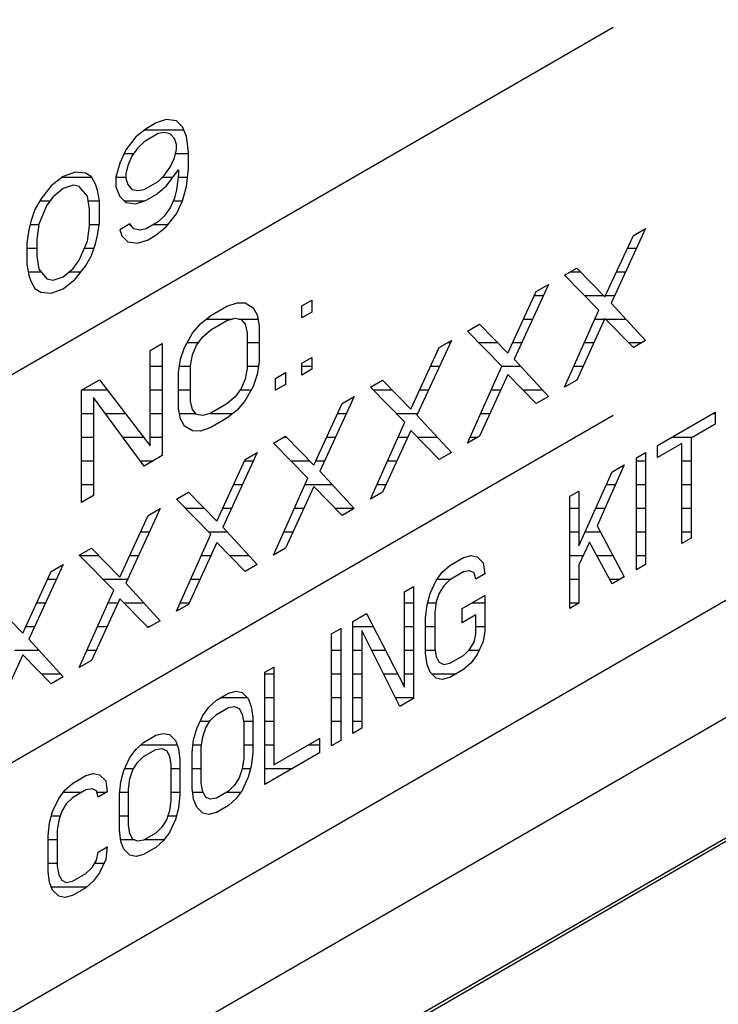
# Model space of a CAD drawing. Header units: millimetres. Extents: x 0 to 5600, y -1552 to 3960.
# Tile 122 of 199: x 4530 to 4546, y 2440 to 2463. Entities that reach past the tile are written whole.
import ezdxf

# ---------------------------------------------------------------- set-up
doc = ezdxf.new("R2010")
doc.units = ezdxf.units.MM
doc.header["$LTSCALE"] = 308
doc.layers.get('0').update_dxf_attribs({"linetype": 'CONTINUOUS'})

msp = doc.modelspace()

# ---------------------------------------------------------------- linework, layer by layer
at = {"color": 7, "linetype": 'Continuous'}
for p, q in [((4514.726, 2430.703), (4571.993, 2463.765)), ((4517.555, 2447.441), (4543.986, 2462.701)), ((4455.309, 2393.622), (4572.465, 2461.262)), ((4533.163, 2460.432), (4532.923, 2460.294)), ((4533.402, 2460.514), (4533.163, 2460.432)), ((4533.641, 2460.483), (4533.402, 2460.514)), ((4533.785, 2460.34), (4533.641, 2460.483)), ((4532.923, 2460.294), (4532.684, 2460.1)), ((4533.211, 2460.178), (4532.875, 2459.984)), ((4533.354, 2460.204), (4533.211, 2460.178)), ((4533.498, 2460.174), (4533.354, 2460.204)), ((4533.594, 2460.06), (4533.498, 2460.174)), ((4533.881, 2460.113), (4533.785, 2460.34)), ((4532.684, 2460.1), (4532.444, 2459.792)), ((4532.875, 2459.984), (4532.732, 2459.845)), ((4533.641, 2459.918), (4533.594, 2460.06)), ((4533.641, 2459.806), (4533.641, 2459.918)), ((4533.929, 2459.746), (4533.881, 2460.113)), ((4532.444, 2459.792), (4532.301, 2459.483)), ((4532.732, 2459.845), (4532.588, 2459.649)), ((4533.594, 2459.609), (4533.641, 2459.806)), ((4533.929, 2459.35), (4533.929, 2459.746)), ((4532.301, 2459.483), (4532.205, 2459.146)), ((4532.588, 2459.649), (4532.492, 2459.424)), ((4533.498, 2459.384), (4533.594, 2459.609)), ((4531.248, 2459.27), (4530.96, 2459.161)), ((4531.487, 2459.239), (4531.248, 2459.27)), ((4531.631, 2459.153), (4531.487, 2459.239)), ((4532.492, 2459.424), (4532.444, 2459.227)), ((4532.444, 2459.227), (4532.444, 2459.115)), ((4533.354, 2459.188), (4533.498, 2459.384)), ((4533.402, 2458.933), (4533.689, 2459.325)), ((4533.689, 2459.212), (4533.641, 2458.846)), ((4533.689, 2459.325), (4533.689, 2459.212)), ((4533.881, 2458.927), (4533.929, 2459.35)), ((4530.96, 2459.161), (4530.673, 2458.939)), ((4531.726, 2458.982), (4531.631, 2459.153)), ((4531.774, 2458.84), (4531.726, 2458.982)), ((4532.205, 2459.146), (4532.205, 2458.92)), ((4532.444, 2459.115), (4532.492, 2458.973)), ((4532.875, 2458.855), (4533.211, 2459.049)), ((4533.211, 2459.049), (4533.354, 2459.188)), ((4530.673, 2458.939), (4530.434, 2458.631)), ((4530.96, 2458.879), (4530.721, 2458.684)), ((4531.2, 2458.96), (4530.96, 2458.879)), ((4531.343, 2458.93), (4531.2, 2458.96)), ((4531.535, 2458.702), (4531.343, 2458.93)), ((4531.822, 2458.586), (4531.774, 2458.84)), ((4532.205, 2458.92), (4532.301, 2458.693)), ((4532.492, 2458.973), (4532.588, 2458.859)), ((4532.588, 2458.859), (4532.732, 2458.829)), ((4532.732, 2458.829), (4532.875, 2458.855)), ((4533.163, 2458.739), (4533.402, 2458.933)), ((4533.641, 2458.846), (4533.594, 2458.649)), ((4533.785, 2458.59), (4533.881, 2458.927)), ((4572.951, 2458.684), (4514.656, 2425.028)), ((4572.964, 2458.611), (4514.726, 2424.987)), ((4530.434, 2458.631), (4530.29, 2458.379)), ((4530.721, 2458.684), (4530.577, 2458.488)), ((4531.583, 2458.391), (4531.535, 2458.702)), ((4531.822, 2458.078), (4531.822, 2458.586)), ((4532.301, 2458.693), (4532.444, 2458.55)), ((4532.444, 2458.55), (4532.684, 2458.519)), ((4532.684, 2458.519), (4532.923, 2458.6)), ((4532.923, 2458.6), (4533.163, 2458.739)), ((4533.594, 2458.649), (4533.498, 2458.424)), ((4533.641, 2458.281), (4533.785, 2458.59)), ((4530.29, 2458.379), (4530.194, 2458.098)), ((4530.577, 2458.488), (4530.386, 2458.039)), ((4531.583, 2457.996), (4531.583, 2458.391)), ((4533.498, 2458.424), (4533.354, 2458.228)), ((4533.402, 2457.974), (4533.641, 2458.281)), ((4530.194, 2458.098), (4530.146, 2457.901)), ((4531.774, 2457.768), (4531.822, 2458.078)), ((4533.211, 2458.089), (4532.923, 2457.923)), ((4533.354, 2458.228), (4533.211, 2458.089)), ((4530.146, 2457.901), (4530.099, 2457.591)), ((4530.386, 2458.039), (4530.338, 2457.672)), ((4531.535, 2457.629), (4531.583, 2457.996)), ((4532.54, 2458.041), (4532.301, 2457.902)), ((4532.301, 2457.902), (4532.349, 2457.761)), ((4532.636, 2457.926), (4532.54, 2458.041)), ((4532.78, 2457.896), (4532.636, 2457.926)), ((4532.923, 2457.923), (4532.78, 2457.896)), ((4533.163, 2457.779), (4533.402, 2457.974)), ((4544.749, 2457.936), (4543.935, 2456.168)), ((4544.462, 2457.77), (4544.749, 2457.936)), ((4530.099, 2457.591), (4530.099, 2457.083)), ((4530.338, 2457.672), (4530.338, 2457.277)), ((4531.343, 2457.18), (4531.535, 2457.629)), ((4531.726, 2457.571), (4531.774, 2457.768)), ((4532.349, 2457.761), (4532.492, 2457.618)), ((4532.492, 2457.618), (4532.732, 2457.587)), ((4532.732, 2457.587), (4532.971, 2457.668)), ((4532.971, 2457.668), (4533.163, 2457.779)), ((4543.791, 2456.311), (4544.462, 2457.77)), ((4531.631, 2457.29), (4531.726, 2457.571)), ((4530.338, 2457.277), (4530.386, 2456.966)), ((4531.2, 2456.984), (4531.343, 2457.18)), ((4531.487, 2457.037), (4531.631, 2457.29)), ((4530.099, 2457.083), (4530.146, 2456.828)), ((4530.386, 2456.966), (4530.577, 2456.738)), ((4530.96, 2456.79), (4531.2, 2456.984)), ((4531.248, 2456.73), (4531.487, 2457.037)), ((4542.834, 2456.83), (4543.121, 2456.996)), ((4543.121, 2456.996), (4543.791, 2456.311)), ((4530.146, 2456.828), (4530.194, 2456.686)), ((4530.194, 2456.686), (4530.29, 2456.516)), ((4530.577, 2456.738), (4530.721, 2456.708)), ((4530.721, 2456.708), (4530.96, 2456.79)), ((4530.96, 2456.507), (4531.248, 2456.73)), ((4543.648, 2456.002), (4542.834, 2456.83)), ((4530.29, 2456.516), (4530.434, 2456.429)), ((4530.434, 2456.429), (4530.673, 2456.398)), ((4530.673, 2456.398), (4530.96, 2456.507)), ((4541.493, 2454.984), (4542.163, 2456.443)), ((4542.451, 2456.609), (4541.637, 2454.841)), ((4542.163, 2456.443), (4542.451, 2456.609)), ((4536.61, 2456.099), (4536.849, 2456.237)), ((4536.849, 2456.237), (4536.849, 2455.955)), ((4534.455, 2455.872), (4534.838, 2456.093)), ((4534.838, 2456.093), (4535.078, 2456.174)), ((4535.078, 2456.174), (4535.269, 2456.172)), ((4535.269, 2456.172), (4535.461, 2456.057)), ((4535.461, 2456.057), (4535.556, 2455.886)), ((4536.61, 2455.817), (4536.61, 2456.099)), ((4536.849, 2455.955), (4536.61, 2455.817)), ((4542.834, 2454.177), (4543.648, 2456.002)), ((4543.935, 2456.168), (4544.749, 2455.282)), ((4534.216, 2455.677), (4534.455, 2455.872)), ((4534.455, 2455.533), (4534.838, 2455.754)), ((4534.838, 2455.754), (4535.03, 2455.808)), ((4535.03, 2455.808), (4535.173, 2455.778)), ((4535.173, 2455.778), (4535.269, 2455.664)), ((4535.556, 2455.886), (4535.604, 2455.632)), ((4543.791, 2455.802), (4543.121, 2454.343)), ((4544.462, 2455.117), (4543.791, 2455.802)), ((4534.024, 2455.453), (4534.216, 2455.677)), ((4534.264, 2455.366), (4534.455, 2455.533)), ((4535.269, 2455.664), (4535.317, 2455.466)), ((4535.604, 2455.632), (4535.604, 2454.785)), ((4540.536, 2455.504), (4540.823, 2455.669)), ((4541.35, 2454.675), (4540.536, 2455.504)), ((4540.823, 2455.669), (4541.493, 2454.984)), ((4533.833, 2455.117), (4534.024, 2455.453)), ((4534.12, 2455.17), (4534.264, 2455.366)), ((4535.317, 2455.466), (4535.317, 2454.619)), ((4540.153, 2455.283), (4539.339, 2453.514)), ((4539.865, 2455.117), (4540.153, 2455.283)), ((4544.749, 2455.282), (4544.462, 2455.117)), ((4533.019, 2455.042), (4533.306, 2455.208)), ((4533.019, 2452.784), (4533.019, 2455.042)), ((4533.306, 2455.208), (4533.306, 2452.555)), ((4533.737, 2454.836), (4533.833, 2455.117)), ((4534.024, 2454.945), (4534.12, 2455.17)), ((4539.195, 2453.657), (4539.865, 2455.117)), ((4533.689, 2454.526), (4533.737, 2454.836)), ((4533.977, 2454.692), (4534.024, 2454.945)), ((4535.604, 2454.785), (4535.556, 2454.475)), ((4536.61, 2454.744), (4536.849, 2454.882)), ((4536.849, 2454.882), (4536.849, 2454.6)), ((4541.637, 2454.841), (4542.451, 2453.956)), ((4533.977, 2453.845), (4533.977, 2454.692)), ((4535.317, 2454.619), (4535.269, 2454.365)), ((4536.61, 2454.462), (4536.61, 2454.744)), ((4536.849, 2454.6), (4536.61, 2454.462)), ((4540.536, 2452.85), (4541.35, 2454.675)), ((4531.391, 2454.102), (4531.822, 2454.351)), ((4531.822, 2454.351), (4533.019, 2452.784)), ((4533.689, 2453.679), (4533.689, 2454.526)), ((4535.269, 2454.365), (4535.173, 2454.141)), ((4535.556, 2454.475), (4535.461, 2454.194)), ((4535.987, 2454.385), (4536.227, 2454.523)), ((4535.987, 2454.102), (4535.987, 2454.385)), ((4536.227, 2454.523), (4536.227, 2454.241)), ((4538.238, 2454.177), (4538.525, 2454.343)), ((4538.525, 2454.343), (4539.195, 2453.657)), ((4541.493, 2454.476), (4540.823, 2453.016)), ((4542.163, 2453.79), (4541.493, 2454.476)), ((4543.121, 2454.343), (4542.834, 2454.177)), ((4531.391, 2451.449), (4531.391, 2454.102)), ((4535.173, 2454.141), (4535.03, 2453.945)), ((4535.461, 2454.194), (4535.269, 2453.857)), ((4536.227, 2454.241), (4535.987, 2454.102)), ((4539.051, 2453.348), (4538.238, 2454.177)), ((4532.875, 2452.306), (4531.678, 2453.93)), ((4531.678, 2453.93), (4531.678, 2451.615)), ((4535.03, 2453.945), (4534.838, 2453.778)), ((4535.269, 2453.857), (4535.078, 2453.634)), ((4537.855, 2453.956), (4537.041, 2452.187)), ((4537.567, 2453.79), (4537.855, 2453.956)), ((4542.451, 2453.956), (4542.163, 2453.79)), ((4533.737, 2453.424), (4533.689, 2453.679)), ((4534.024, 2453.647), (4533.977, 2453.845)), ((4534.12, 2453.533), (4534.024, 2453.647)), ((4534.838, 2453.778), (4534.455, 2453.557)), ((4535.078, 2453.634), (4534.838, 2453.439)), ((4536.897, 2452.33), (4537.567, 2453.79)), ((4517.555, 2438.255), (4543.986, 2453.515)), ((4533.833, 2453.254), (4533.737, 2453.424)), ((4534.264, 2453.503), (4534.12, 2453.533)), ((4534.455, 2453.557), (4534.264, 2453.503)), ((4534.838, 2453.439), (4534.455, 2453.218)), ((4539.339, 2453.514), (4540.153, 2452.629)), ((4545.038, 2452.796), (4546.402, 2453.584)), ((4546.402, 2453.584), (4546.402, 2453.301)), ((4534.024, 2453.139), (4533.833, 2453.254)), ((4534.455, 2453.218), (4534.216, 2453.136)), ((4538.238, 2451.523), (4539.051, 2453.348)), ((4546.402, 2453.301), (4545.828, 2452.97)), ((4534.216, 2453.136), (4534.024, 2453.139)), ((4535.939, 2452.85), (4536.227, 2453.016)), ((4536.227, 2453.016), (4536.897, 2452.33)), ((4539.195, 2453.149), (4538.525, 2451.689)), ((4539.865, 2452.463), (4539.195, 2453.149)), ((4540.823, 2453.016), (4540.536, 2452.85)), ((4545.828, 2452.97), (4545.828, 2450.598)), ((4536.753, 2452.021), (4535.939, 2452.85)), ((4545.612, 2452.845), (4545.038, 2452.513)), ((4545.038, 2452.513), (4545.038, 2452.796)), ((4545.612, 2450.474), (4545.612, 2452.845)), ((4533.306, 2452.555), (4532.875, 2452.306)), ((4534.599, 2451.003), (4535.269, 2452.463)), ((4535.556, 2452.629), (4534.743, 2450.86)), ((4535.269, 2452.463), (4535.556, 2452.629)), ((4540.153, 2452.629), (4539.865, 2452.463)), ((4544.535, 2452.506), (4544.751, 2452.63)), ((4544.535, 2449.852), (4544.535, 2452.506)), ((4544.751, 2452.63), (4544.751, 2449.976)), ((4544.248, 2452.34), (4543.602, 2450.894)), ((4543.961, 2452.174), (4544.248, 2452.34)), ((4535.939, 2450.196), (4536.753, 2452.021)), ((4537.041, 2452.187), (4537.855, 2451.302)), ((4543.171, 2450.419), (4543.961, 2452.174)), ((4536.897, 2451.822), (4536.227, 2450.362)), ((4537.567, 2451.136), (4536.897, 2451.822)), ((4531.678, 2451.615), (4531.391, 2451.449)), ((4533.641, 2451.523), (4533.929, 2451.689)), ((4534.455, 2450.695), (4533.641, 2451.523)), ((4533.929, 2451.689), (4534.599, 2451.003)), ((4538.525, 2451.689), (4538.238, 2451.523)), ((4542.955, 2451.593), (4543.171, 2451.718)), ((4542.955, 2448.94), (4542.955, 2451.593)), ((4543.171, 2451.718), (4543.171, 2450.419)), ((4533.258, 2451.302), (4532.444, 2449.534)), ((4532.971, 2451.136), (4533.258, 2451.302)), ((4537.855, 2451.302), (4537.567, 2451.136)), ((4532.301, 2449.677), (4532.971, 2451.136)), ((4534.743, 2450.86), (4535.556, 2449.975)), ((4543.602, 2450.894), (4544.248, 2449.686)), ((4533.641, 2448.87), (4534.455, 2450.695)), ((4545.828, 2450.598), (4545.612, 2450.474)), ((4531.343, 2450.196), (4531.631, 2450.362)), ((4531.631, 2450.362), (4532.301, 2449.677)), ((4534.599, 2450.495), (4533.929, 2449.035)), ((4535.269, 2449.809), (4534.599, 2450.495)), ((4536.227, 2450.362), (4535.939, 2450.196)), ((4543.422, 2450.508), (4543.171, 2449.967)), ((4543.961, 2449.52), (4543.422, 2450.508)), ((4532.157, 2449.368), (4531.343, 2450.196)), ((4540.119, 2449.956), (4540.442, 2450.142)), ((4540.442, 2450.142), (4540.621, 2450.189)), ((4540.621, 2450.189), (4540.765, 2450.159)), ((4540.765, 2450.159), (4540.909, 2450.016)), ((4530.96, 2449.975), (4530.146, 2448.207)), ((4530.673, 2449.809), (4530.96, 2449.975)), ((4535.556, 2449.975), (4535.269, 2449.809)), ((4539.939, 2449.795), (4540.119, 2449.956)), ((4540.909, 2450.016), (4540.944, 2449.755)), ((4543.171, 2449.967), (4543.171, 2449.064)), ((4544.751, 2449.976), (4544.535, 2449.852)), ((4530.003, 2448.35), (4530.673, 2449.809)), ((4539.795, 2449.6), (4539.939, 2449.795)), ((4540.442, 2449.803), (4540.119, 2449.617)), ((4540.585, 2449.83), (4540.442, 2449.803)), ((4540.693, 2449.779), (4540.585, 2449.83)), ((4540.729, 2449.63), (4540.693, 2449.779)), ((4540.944, 2449.755), (4540.729, 2449.63)), ((4544.248, 2449.686), (4543.961, 2449.52)), ((4532.444, 2449.534), (4533.258, 2448.648)), ((4539.041, 2449.334), (4539.257, 2449.458)), ((4539.257, 2449.458), (4539.257, 2446.804)), ((4539.652, 2449.291), (4539.795, 2449.6)), ((4539.975, 2449.477), (4539.867, 2449.302)), ((4540.119, 2449.617), (4539.975, 2449.477)), ((4531.343, 2447.543), (4532.157, 2449.368)), ((4539.041, 2447.075), (4539.041, 2449.334)), ((4539.58, 2449.024), (4539.652, 2449.291)), ((4539.867, 2449.302), (4539.795, 2449.091)), ((4540.406, 2448.936), (4540.944, 2449.247)), ((4540.944, 2449.247), (4540.944, 2448.4)), ((4529.332, 2449.036), (4530.003, 2448.35)), ((4532.301, 2449.168), (4531.631, 2447.709)), ((4532.971, 2448.483), (4532.301, 2449.168)), ((4533.929, 2449.035), (4533.641, 2448.87)), ((4539.544, 2448.721), (4539.58, 2449.024)), ((4539.795, 2449.091), (4539.76, 2448.845)), ((4543.171, 2449.064), (4542.955, 2448.94)), ((4537.821, 2448.629), (4538.144, 2448.815)), ((4538.144, 2448.815), (4539.041, 2447.075)), ((4539.76, 2448.845), (4539.76, 2447.998)), ((4540.406, 2448.597), (4540.406, 2448.936)), ((4540.729, 2448.784), (4540.406, 2448.597)), ((4540.729, 2448.332), (4540.729, 2448.784)), ((4533.258, 2448.648), (4532.971, 2448.483)), ((4537.821, 2445.975), (4537.821, 2448.629)), ((4539.544, 2447.874), (4539.544, 2448.721)), ((4537.318, 2448.339), (4537.533, 2448.463)), ((4537.318, 2445.685), (4537.318, 2448.339)), ((4537.533, 2448.463), (4537.533, 2445.809)), ((4538.934, 2446.618), (4538.036, 2448.414)), ((4538.036, 2448.414), (4538.036, 2446.1)), ((4540.693, 2448.142), (4540.729, 2448.332)), ((4540.944, 2448.4), (4540.909, 2448.153)), ((4530.146, 2448.207), (4530.96, 2447.322)), ((4540.585, 2447.967), (4540.693, 2448.142)), ((4540.909, 2448.153), (4540.765, 2447.844)), ((4530.003, 2447.842), (4529.332, 2446.382)), ((4530.673, 2447.156), (4530.003, 2447.842)), ((4539.58, 2447.612), (4539.544, 2447.874)), ((4539.76, 2447.998), (4539.795, 2447.793)), ((4539.795, 2447.793), (4539.867, 2447.665)), ((4540.119, 2447.641), (4540.442, 2447.827)), ((4540.442, 2447.827), (4540.585, 2447.967)), ((4540.765, 2447.844), (4540.621, 2447.649)), ((4531.631, 2447.709), (4531.343, 2447.543)), ((4539.652, 2447.428), (4539.58, 2447.612)), ((4539.867, 2447.665), (4539.975, 2447.614)), ((4539.975, 2447.614), (4540.119, 2447.641)), ((4540.621, 2447.649), (4540.442, 2447.489)), ((4535.738, 2447.426), (4535.953, 2447.551)), ((4535.738, 2444.773), (4535.738, 2447.426)), ((4535.953, 2447.551), (4535.953, 2445.236)), ((4539.795, 2447.285), (4539.652, 2447.428)), ((4540.442, 2447.489), (4540.119, 2447.302)), ((4530.96, 2447.322), (4530.673, 2447.156)), ((4539.939, 2447.255), (4539.795, 2447.285)), ((4540.119, 2447.302), (4539.939, 2447.255)), ((4534.589, 2446.763), (4534.876, 2446.929)), ((4534.876, 2446.929), (4535.056, 2446.976)), ((4535.056, 2446.976), (4535.199, 2446.946)), ((4535.199, 2446.946), (4535.343, 2446.803)), ((4534.409, 2446.603), (4534.589, 2446.763)), ((4535.343, 2446.803), (4535.415, 2446.619)), ((4539.257, 2446.804), (4538.934, 2446.618)), ((4534.122, 2446.098), (4534.266, 2446.407)), ((4534.266, 2446.407), (4534.409, 2446.603)), ((4534.445, 2446.285), (4534.589, 2446.424)), ((4534.589, 2446.424), (4534.876, 2446.59)), ((4534.876, 2446.59), (4535.02, 2446.617)), ((4535.02, 2446.617), (4535.127, 2446.566)), ((4535.127, 2446.566), (4535.199, 2446.438)), ((4535.199, 2446.438), (4535.235, 2446.233)), ((4535.415, 2446.619), (4535.451, 2446.357)), ((4534.337, 2446.11), (4534.445, 2446.285)), ((4535.235, 2446.233), (4535.235, 2445.386)), ((4535.451, 2446.357), (4535.451, 2445.51)), ((4532.865, 2445.768), (4533.153, 2445.934)), ((4533.153, 2445.934), (4533.332, 2445.981)), ((4533.332, 2445.981), (4533.476, 2445.951)), ((4533.476, 2445.951), (4533.619, 2445.808)), ((4534.05, 2445.831), (4534.122, 2446.098)), ((4534.266, 2445.899), (4534.337, 2446.11)), ((4538.036, 2446.1), (4537.821, 2445.975)), ((4532.686, 2445.608), (4532.865, 2445.768)), ((4533.619, 2445.808), (4533.691, 2445.624)), ((4534.014, 2445.528), (4534.05, 2445.831)), ((4534.23, 2445.652), (4534.266, 2445.899)), ((4535.953, 2445.236), (4537.031, 2445.858)), ((4537.031, 2445.858), (4537.031, 2445.519)), ((4537.533, 2445.809), (4537.318, 2445.685)), ((4532.542, 2445.412), (4532.686, 2445.608)), ((4532.865, 2445.429), (4533.153, 2445.595)), ((4533.153, 2445.595), (4533.296, 2445.621)), ((4533.296, 2445.621), (4533.404, 2445.571)), ((4533.404, 2445.571), (4533.476, 2445.443)), ((4533.691, 2445.624), (4533.727, 2445.362)), ((4534.014, 2444.681), (4534.014, 2445.528)), ((4534.23, 2444.805), (4534.23, 2445.652)), ((4535.451, 2445.51), (4535.415, 2445.207)), ((4537.031, 2445.519), (4535.738, 2444.773)), ((4532.398, 2445.103), (4532.542, 2445.412)), ((4532.614, 2445.115), (4532.722, 2445.29)), ((4532.722, 2445.29), (4532.865, 2445.429)), ((4533.476, 2445.443), (4533.512, 2445.238)), ((4533.512, 2445.238), (4533.512, 2444.391)), ((4533.727, 2445.362), (4533.727, 2444.515)), ((4535.235, 2445.386), (4535.199, 2445.139)), ((4531.501, 2444.98), (4531.68, 2445.027)), ((4531.68, 2445.027), (4531.824, 2444.997)), ((4531.824, 2444.997), (4531.968, 2444.854)), ((4532.327, 2444.836), (4532.398, 2445.103)), ((4532.542, 2444.904), (4532.614, 2445.115)), ((4535.199, 2445.139), (4535.127, 2444.928)), ((4535.415, 2445.207), (4535.343, 2444.94)), ((4530.998, 2444.633), (4531.178, 2444.794)), ((4531.178, 2444.794), (4531.501, 2444.98)), ((4531.968, 2444.854), (4532.003, 2444.593)), ((4532.291, 2444.533), (4532.327, 2444.836)), ((4532.506, 2444.657), (4532.542, 2444.904)), ((4534.266, 2444.6), (4534.23, 2444.805)), ((4535.127, 2444.928), (4535.02, 2444.753)), ((4535.343, 2444.94), (4535.199, 2444.631)), ((4530.854, 2444.438), (4530.998, 2444.633)), ((4531.501, 2444.641), (4531.178, 2444.455)), ((4531.644, 2444.668), (4531.501, 2444.641)), ((4531.752, 2444.617), (4531.644, 2444.668)), ((4531.788, 2444.468), (4531.752, 2444.617)), ((4532.003, 2444.593), (4531.788, 2444.468)), ((4532.291, 2443.686), (4532.291, 2444.533)), ((4532.506, 2443.81), (4532.506, 2444.657)), ((4534.05, 2444.419), (4534.014, 2444.681)), ((4534.337, 2444.472), (4534.266, 2444.6)), ((4534.876, 2444.614), (4534.589, 2444.448)), ((4535.02, 2444.753), (4534.876, 2444.614)), ((4535.199, 2444.631), (4535.056, 2444.435)), ((4530.711, 2444.129), (4530.854, 2444.438)), ((4531.034, 2444.315), (4530.926, 2444.14)), ((4531.178, 2444.455), (4531.034, 2444.315)), ((4533.512, 2444.391), (4533.476, 2444.144)), ((4533.727, 2444.515), (4533.691, 2444.212)), ((4534.122, 2444.235), (4534.05, 2444.419)), ((4534.445, 2444.422), (4534.337, 2444.472)), ((4534.589, 2444.448), (4534.445, 2444.422)), ((4535.056, 2444.435), (4534.876, 2444.275)), ((4530.639, 2443.861), (4530.711, 2444.129)), ((4530.926, 2444.14), (4530.854, 2443.929)), ((4533.476, 2444.144), (4533.404, 2443.933)), ((4533.691, 2444.212), (4533.619, 2443.945)), ((4534.266, 2444.092), (4534.122, 2444.235)), ((4534.409, 2444.062), (4534.266, 2444.092)), ((4534.589, 2444.109), (4534.409, 2444.062)), ((4534.876, 2444.275), (4534.589, 2444.109)), ((4530.603, 2443.558), (4530.639, 2443.861)), ((4530.854, 2443.929), (4530.819, 2443.683)), ((4533.404, 2443.933), (4533.296, 2443.758)), ((4533.619, 2443.945), (4533.476, 2443.636)), ((4530.819, 2443.683), (4530.819, 2442.836)), ((4532.327, 2443.424), (4532.291, 2443.686)), ((4532.542, 2443.605), (4532.506, 2443.81)), ((4532.614, 2443.477), (4532.542, 2443.605)), ((4533.153, 2443.619), (4532.865, 2443.453)), ((4533.296, 2443.758), (4533.153, 2443.619)), ((4533.476, 2443.636), (4533.332, 2443.44)), ((4530.603, 2442.712), (4530.603, 2443.558)), ((4532.398, 2443.24), (4532.327, 2443.424)), ((4532.722, 2443.427), (4532.614, 2443.477)), ((4532.865, 2443.453), (4532.722, 2443.427)), ((4533.332, 2443.44), (4533.153, 2443.28)), ((4531.752, 2442.98), (4531.788, 2443.17)), ((4531.788, 2443.17), (4532.003, 2443.294)), ((4532.003, 2443.294), (4531.968, 2442.991)), ((4532.542, 2443.097), (4532.398, 2443.24)), ((4533.153, 2443.28), (4532.865, 2443.114)), ((4531.644, 2442.805), (4531.752, 2442.98)), ((4531.968, 2442.991), (4531.824, 2442.682)), ((4532.686, 2443.067), (4532.542, 2443.097)), ((4532.865, 2443.114), (4532.686, 2443.067)), ((4530.639, 2442.45), (4530.603, 2442.712)), ((4530.819, 2442.836), (4530.854, 2442.631)), ((4531.178, 2442.479), (4531.501, 2442.665)), ((4531.501, 2442.665), (4531.644, 2442.805)), ((4531.824, 2442.682), (4531.68, 2442.487)), ((4530.711, 2442.266), (4530.639, 2442.45)), ((4530.854, 2442.631), (4530.926, 2442.503)), ((4530.926, 2442.503), (4531.034, 2442.452)), ((4531.034, 2442.452), (4531.178, 2442.479)), ((4531.68, 2442.487), (4531.501, 2442.326)), ((4530.854, 2442.123), (4530.711, 2442.266)), ((4531.501, 2442.326), (4531.178, 2442.14)), ((4530.998, 2442.093), (4530.854, 2442.123)), ((4531.178, 2442.14), (4530.998, 2442.093))]:
    msp.add_line(p, q, dxfattribs=at)
at = {"color": 2, "linetype": 'Continuous'}
for p, q in [((4532.893, 2460.27), (4533.815, 2460.27)), ((4532.406, 2459.71), (4532.632, 2459.71)), ((4533.618, 2459.71), (4533.929, 2459.71)), ((4530.946, 2459.15), (4531.632, 2459.15)), ((4532.206, 2459.15), (4532.444, 2459.15)), ((4533.315, 2459.15), (4533.561, 2459.15)), ((4533.681, 2459.15), (4533.906, 2459.15)), ((4530.41, 2458.59), (4530.652, 2458.59)), ((4531.552, 2458.59), (4531.821, 2458.59)), ((4532.405, 2458.59), (4532.891, 2458.59)), ((4533.568, 2458.59), (4533.785, 2458.59)), ((4530.178, 2458.03), (4530.385, 2458.03)), ((4531.583, 2458.03), (4531.815, 2458.03)), ((4532.521, 2458.03), (4532.549, 2458.03)), ((4533.108, 2458.03), (4533.446, 2458.03)), ((4530.099, 2457.47), (4530.338, 2457.47)), ((4531.467, 2457.47), (4531.692, 2457.47)), ((4544.324, 2457.47), (4544.534, 2457.47)), ((4530.131, 2456.91), (4530.433, 2456.91)), ((4531.108, 2456.91), (4531.388, 2456.91)), ((4542.971, 2456.91), (4543.206, 2456.91)), ((4544.066, 2456.91), (4544.276, 2456.91)), ((4542.12, 2456.35), (4542.331, 2456.35)), ((4543.306, 2456.35), (4543.753, 2456.35)), ((4543.809, 2456.35), (4544.019, 2456.35)), ((4534.355, 2455.79), (4534.965, 2455.79)), ((4535.118, 2455.79), (4535.575, 2455.79)), ((4541.863, 2455.79), (4542.073, 2455.79)), ((4543.553, 2455.79), (4543.785, 2455.79)), ((4543.804, 2455.79), (4544.283, 2455.79)), ((4533.897, 2455.23), (4534.164, 2455.23)), ((4535.317, 2455.23), (4535.604, 2455.23)), ((4540.061, 2455.23), (4540.128, 2455.23)), ((4540.805, 2455.23), (4541.253, 2455.23)), ((4541.606, 2455.23), (4541.816, 2455.23)), ((4543.303, 2455.23), (4543.528, 2455.23)), ((4544.351, 2455.23), (4544.657, 2455.23)), ((4533.019, 2454.67), (4533.306, 2454.67)), ((4533.711, 2454.67), (4533.977, 2454.67)), ((4535.317, 2454.67), (4535.587, 2454.67)), ((4536.61, 2454.67), (4536.849, 2454.67)), ((4539.66, 2454.67), (4539.871, 2454.67)), ((4541.347, 2454.67), (4541.794, 2454.67)), ((4543.054, 2454.67), (4543.271, 2454.67)), ((4531.404, 2454.11), (4532.007, 2454.11)), ((4533.019, 2454.11), (4533.306, 2454.11)), ((4533.689, 2454.11), (4533.977, 2454.11)), ((4535.151, 2454.11), (4535.413, 2454.11)), ((4535.987, 2454.11), (4536, 2454.11)), ((4538.304, 2454.11), (4538.753, 2454.11)), ((4539.403, 2454.11), (4539.613, 2454.11)), ((4541.097, 2454.11), (4541.325, 2454.11)), ((4541.851, 2454.11), (4542.309, 2454.11)), ((4531.391, 2453.55), (4531.678, 2453.55)), ((4531.959, 2453.55), (4532.434, 2453.55)), ((4533.019, 2453.55), (4533.306, 2453.55)), ((4533.714, 2453.55), (4534.106, 2453.55)), ((4534.43, 2453.55), (4534.974, 2453.55)), ((4537.457, 2453.55), (4537.668, 2453.55)), ((4538.854, 2453.55), (4539.355, 2453.55)), ((4540.848, 2453.55), (4541.068, 2453.55)), ((4546.344, 2453.55), (4546.402, 2453.55)), ((4531.391, 2452.99), (4531.678, 2452.99)), ((4532.371, 2452.99), (4532.862, 2452.99)), ((4533.019, 2452.99), (4533.306, 2452.99)), ((4536.181, 2452.99), (4536.252, 2452.99)), ((4537.2, 2452.99), (4537.41, 2452.99)), ((4538.892, 2452.99), (4539.122, 2452.99)), ((4539.351, 2452.99), (4539.821, 2452.99)), ((4540.598, 2452.99), (4540.777, 2452.99)), ((4545.374, 2452.99), (4545.863, 2452.99)), ((4531.391, 2452.43), (4531.678, 2452.43)), ((4532.784, 2452.43), (4533.09, 2452.43)), ((4535.254, 2452.43), (4535.465, 2452.43)), ((4536.352, 2452.43), (4536.8, 2452.43)), ((4536.943, 2452.43), (4537.152, 2452.43)), ((4538.642, 2452.43), (4538.865, 2452.43)), ((4544.535, 2452.43), (4544.751, 2452.43)), ((4545.612, 2452.43), (4545.828, 2452.43)), ((4531.391, 2451.87), (4531.678, 2451.87)), ((4534.997, 2451.87), (4535.207, 2451.87)), ((4536.686, 2451.87), (4537.333, 2451.87)), ((4538.392, 2451.87), (4538.608, 2451.87)), ((4543.824, 2451.87), (4544.038, 2451.87)), ((4544.535, 2451.87), (4544.751, 2451.87)), ((4545.612, 2451.87), (4545.828, 2451.87)), ((4533.851, 2451.31), (4534.3, 2451.31)), ((4534.74, 2451.31), (4534.949, 2451.31)), ((4536.436, 2451.31), (4536.662, 2451.31)), ((4537.398, 2451.31), (4537.848, 2451.31)), ((4542.955, 2451.31), (4543.171, 2451.31)), ((4543.572, 2451.31), (4543.788, 2451.31)), ((4544.535, 2451.31), (4544.751, 2451.31)), ((4545.612, 2451.31), (4545.828, 2451.31)), ((4532.794, 2450.75), (4533.004, 2450.75)), ((4534.401, 2450.75), (4534.844, 2450.75)), ((4536.186, 2450.75), (4536.405, 2450.75)), ((4542.955, 2450.75), (4543.171, 2450.75)), ((4543.32, 2450.75), (4543.679, 2450.75)), ((4544.535, 2450.75), (4544.751, 2450.75)), ((4545.612, 2450.75), (4545.828, 2450.75)), ((4531.35, 2450.19), (4531.799, 2450.19)), ((4532.536, 2450.19), (4532.746, 2450.19)), ((4534.23, 2450.19), (4534.459, 2450.19)), ((4534.898, 2450.19), (4535.359, 2450.19)), ((4542.955, 2450.19), (4543.274, 2450.19)), ((4543.596, 2450.19), (4543.978, 2450.19)), ((4544.535, 2450.19), (4544.751, 2450.19)), ((4530.59, 2449.63), (4530.801, 2449.63)), ((4531.9, 2449.63), (4532.489, 2449.63)), ((4533.98, 2449.63), (4534.201, 2449.63)), ((4539.817, 2449.63), (4540.141, 2449.63)), ((4542.955, 2449.63), (4543.171, 2449.63)), ((4543.901, 2449.63), (4544.15, 2449.63)), ((4530.333, 2449.07), (4530.543, 2449.07)), ((4532.024, 2449.07), (4532.255, 2449.07)), ((4532.397, 2449.07), (4532.871, 2449.07)), ((4533.731, 2449.07), (4533.944, 2449.07)), ((4539.041, 2449.07), (4539.257, 2449.07)), ((4539.592, 2449.07), (4539.792, 2449.07)), ((4540.638, 2449.07), (4540.944, 2449.07)), ((4542.955, 2449.07), (4543.171, 2449.07)), ((4530.076, 2448.51), (4530.286, 2448.51)), ((4531.774, 2448.51), (4531.998, 2448.51)), ((4532.945, 2448.51), (4533.018, 2448.51)), ((4537.821, 2448.51), (4538.301, 2448.51)), ((4539.041, 2448.51), (4539.257, 2448.51)), ((4539.544, 2448.51), (4539.76, 2448.51)), ((4540.729, 2448.51), (4540.944, 2448.51)), ((4529.818, 2447.95), (4530.383, 2447.95)), ((4531.525, 2447.95), (4531.741, 2447.95)), ((4537.318, 2447.95), (4537.533, 2447.95)), ((4537.821, 2447.95), (4538.036, 2447.95)), ((4538.268, 2447.95), (4538.59, 2447.95)), ((4539.041, 2447.95), (4539.257, 2447.95)), ((4539.544, 2447.95), (4539.768, 2447.95)), ((4540.568, 2447.95), (4540.814, 2447.95)), ((4530.445, 2447.39), (4530.898, 2447.39)), ((4535.738, 2447.39), (4535.953, 2447.39)), ((4537.318, 2447.39), (4537.533, 2447.39)), ((4537.821, 2447.39), (4538.036, 2447.39)), ((4538.548, 2447.39), (4538.879, 2447.39)), ((4539.041, 2447.39), (4539.257, 2447.39)), ((4539.69, 2447.39), (4540.27, 2447.39)), ((4534.704, 2446.83), (4535.316, 2446.83)), ((4535.738, 2446.83), (4535.953, 2446.83)), ((4537.318, 2446.83), (4537.533, 2446.83)), ((4537.821, 2446.83), (4538.036, 2446.83)), ((4538.828, 2446.83), (4539.257, 2446.83)), ((4534.202, 2446.27), (4534.436, 2446.27)), ((4535.229, 2446.27), (4535.451, 2446.27)), ((4535.738, 2446.27), (4535.953, 2446.27)), ((4537.318, 2446.27), (4537.533, 2446.27)), ((4537.821, 2446.27), (4538.036, 2446.27)), ((4532.8, 2445.71), (4533.658, 2445.71)), ((4534.036, 2445.71), (4534.238, 2445.71)), ((4535.235, 2445.71), (4535.451, 2445.71)), ((4535.738, 2445.71), (4535.953, 2445.71)), ((4536.774, 2445.71), (4537.031, 2445.71)), ((4537.318, 2445.71), (4537.361, 2445.71)), ((4532.42, 2445.15), (4532.635, 2445.15)), ((4533.512, 2445.15), (4533.727, 2445.15)), ((4534.014, 2445.15), (4534.23, 2445.15)), ((4535.201, 2445.15), (4535.399, 2445.15)), ((4535.738, 2445.15), (4536.391, 2445.15)), ((4530.966, 2444.59), (4531.411, 2444.59)), ((4531.759, 2444.59), (4531.998, 2444.59)), ((4532.297, 2444.59), (4532.506, 2444.59)), ((4533.512, 2444.59), (4533.727, 2444.59)), ((4534.027, 2444.59), (4534.272, 2444.59)), ((4534.834, 2444.59), (4535.169, 2444.59)), ((4530.684, 2444.03), (4530.889, 2444.03)), ((4532.291, 2444.03), (4532.506, 2444.03)), ((4533.437, 2444.03), (4533.642, 2444.03)), ((4530.603, 2443.47), (4530.819, 2443.47)), ((4532.32, 2443.47), (4532.63, 2443.47)), ((4532.894, 2443.47), (4533.354, 2443.47)), ((4530.603, 2442.91), (4530.819, 2442.91)), ((4531.709, 2442.91), (4531.93, 2442.91)), ((4530.678, 2442.35), (4531.527, 2442.35))]:
    msp.add_line(p, q, dxfattribs=at)

doc.saveas('drawing.dxf')
